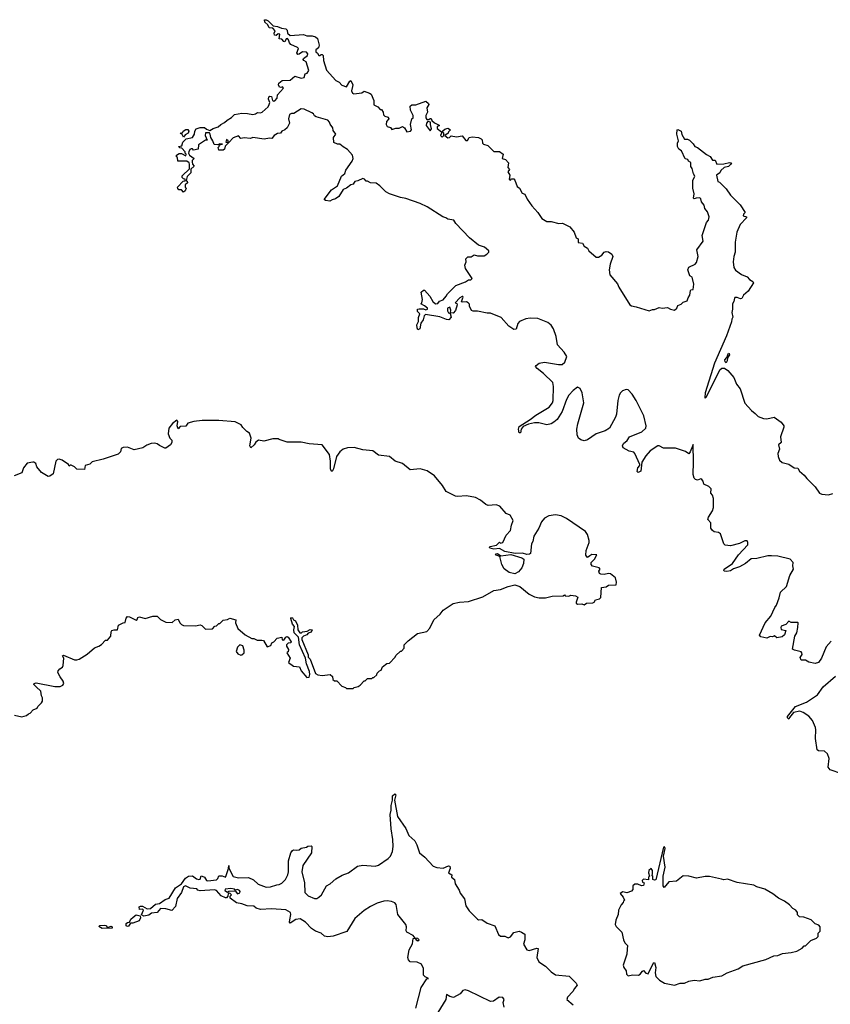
# Model space of a CAD drawing. Extents: x 2029662 to 2246637, y 225654 to 401419.
# Tile 30 of 256: x 2101846 to 2109211, y 289680 to 298627. Entities that reach past the tile are written whole.
import ezdxf

# ---------------------------------------------------------------- set-up
doc = ezdxf.new("R2010")
doc.units = 0

msp = doc.modelspace()

# ---------------------------------------------------------------- linework, layer by layer
at = {"layer": '0CON20XD'}
for points in [[(2106385, 294873.8), (2106377.8, 294905), (2106385, 294931.4), (2106485, 294994.3), (2106535.7, 295034.3), (2106657.5, 295105), (2106686.7, 295145), (2106693.3, 295165), (2106696.7, 295295), (2106689.5, 295329.5), (2106605, 295412.5), (2106547, 295457), (2106532.5, 295475), (2106537.5, 295485), (2106565, 295506.7), (2106615, 295516.2), (2106742.7, 295492.7), (2106775, 295494), (2106800, 295515), (2106816.2, 295565), (2106793.3, 295605), (2106732.3, 295672.3), (2106719.1, 295749.1), (2106696.8, 295816.8), (2106675, 295850), (2106645, 295876.7), (2106555, 295912), (2106485, 295916), (2106445, 295910), (2106387.5, 295885), (2106373.3, 295865), (2106357.5, 295815), (2106335, 295812.5), (2106290.5, 295840.5), (2106219.5, 295919.5), (2106125, 295960), (2106095, 295960), (2106005, 295977.5), (2105965, 295977.5), (2105950, 295985), (2105932.5, 296025), (2105931.7, 296041.7), (2105920, 296055), (2105905, 296062.5), (2105865, 296060), (2105860, 296065), (2105876.2, 296105), (2105872.5, 296112.5), (2105865, 296112), (2105845, 296100.8), (2105803.3, 296055), (2105818.3, 296048.3), (2105820, 296035), (2105806.7, 295985), (2105785, 295960), (2105761.7, 295961.7), (2105763.6, 295986.4), (2105755, 296013.3), (2105734, 296005), (2105732.3, 295982.3), (2105743.6, 295963.6), (2105758.3, 295958.3), (2105767.5, 295925), (2105745, 295900), (2105723, 295903), (2105665, 295927.5), (2105533.6, 295946.4), (2105520, 295935), (2105511.1, 295898.9), (2105490.3, 295869.7), (2105481.5, 295818.5), (2105465, 295810), (2105456.3, 295826.3), (2105454.5, 295855.5), (2105470, 295885), (2105469.1, 295920.9), (2105482.5, 295955), (2105461.2, 295975), (2105462, 295995), (2105475, 296000.8), (2105515, 295998), (2105535, 295990), (2105552.5, 295995), (2105552.5, 296005), (2105525, 296027.5), (2105490, 296045), (2105500, 296055), (2105507.5, 296085), (2105495, 296150), (2105515, 296170), (2105525, 296170), (2105572.5, 296115), (2105600, 296065), (2105625, 296043.8), (2105645, 296047.5), (2105661.7, 296068.3), (2105695, 296082.5), (2105722.5, 296115), (2105732.5, 296135), (2105809.3, 296210.7), (2105897.5, 296245), (2105925, 296262.5), (2105945, 296263.3), (2105955.9, 296274.1), (2105897.5, 296365), (2105891.2, 296395), (2105902.5, 296425), (2105900, 296455), (2105918.3, 296471.7), (2105947, 296473), (2105975, 296490), (2106005, 296480), (2106065, 296480), (2106090, 296495), (2106110, 296515), (2106110, 296525), (2106068.3, 296558.3), (2106015, 296577.5), (2105934.1, 296644.1), (2105810, 296775), (2105790, 296805), (2105735, 296813.3), (2105717, 296827), (2105690, 296835), (2105547.5, 296925), (2105485, 296955.7), (2105355, 297001.9), (2105305, 297010.6), (2105205.8, 297045.8), (2105172.5, 297062.5), (2105118.3, 297118.3), (2105085, 297140), (2105033, 297143), (2105005, 297160), (2104995, 297160), (2104978.3, 297178.3), (2104965, 297182.5), (2104918.8, 297161.2), (2104892.7, 297157.3), (2104883.9, 297146.1), (2104875, 297133.3), (2104853.9, 297126.1), (2104816.7, 297095), (2104785, 297083.3), (2104745, 297020), (2104715, 296997.5), (2104685, 296990), (2104665, 296977.5), (2104623.6, 296983.6), (2104613, 296993), (2104680.3, 297079.7), (2104735, 297117.5), (2104771.2, 297205), (2104800.7, 297229.3), (2104809.3, 297260.7), (2104868.3, 297341.7), (2104876.7, 297365), (2104870, 297395), (2104825, 297447.5), (2104785, 297470), (2104755.9, 297495.9), (2104735, 297496.7), (2104701.7, 297511.7), (2104697.5, 297555), (2104720, 297585), (2104695, 297620), (2104690, 297645), (2104667.5, 297677.5), (2104662.5, 297695), (2104645, 297712.5), (2104540, 297745), (2104523.6, 297753.6), (2104515, 297770), (2104500.7, 297780.7), (2104430, 297815), (2104405, 297817.5), (2104335.8, 297774.2), (2104315, 297773.8), (2104296.7, 297765), (2104289.2, 297725), (2104298.5, 297685), (2104275.8, 297644.2), (2104255, 297626.7), (2104227.5, 297615), (2104215, 297596.2), (2104188.3, 297591.7), (2104157.5, 297575), (2104138.3, 297548.3), (2104115, 297551.2), (2104067.7, 297542.3), (2103965, 297556.2), (2103942.3, 297547.7), (2103885, 297554), (2103855, 297547.5), (2103835, 297570), (2103785, 297552), (2103745, 297510), (2103740, 297510), (2103740, 297525), (2103725, 297537.5), (2103720, 297515), (2103740, 297510), (2103740, 297505), (2103711.7, 297478.3), (2103708.3, 297451.7), (2103695, 297442.5), (2103655, 297440), (2103650, 297465), (2103660, 297475), (2103661.7, 297488.3), (2103690, 297495), (2103665, 297500), (2103645, 297490), (2103611.7, 297491.7), (2103602, 297525), (2103582, 297555), (2103577.5, 297587.5), (2103570, 297600), (2103535, 297597.5), (2103530, 297575), (2103548.3, 297531.7), (2103535, 297532.5), (2103470.7, 297489.3), (2103468.3, 297451.7), (2103425, 297442.5), (2103415, 297452.5), (2103405, 297453.3), (2103393.6, 297446.4), (2103383, 297427), (2103380, 297415), (2103390, 297395), (2103430, 297365), (2103414, 297346), (2103413.3, 297335), (2103416.7, 297315), (2103430, 297295), (2103401.7, 297268.3), (2103400, 297235), (2103368.3, 297201.7), (2103360, 297165), (2103368.3, 297158.3), (2103370, 297145), (2103350, 297125), (2103350, 297105), (2103357.5, 297095), (2103348.3, 297071.7), (2103335, 297060), (2103315, 297080), (2103291.7, 297081.7), (2103281.7, 297091.7), (2103280, 297105), (2103331.7, 297158.3), (2103348.3, 297161.7), (2103348.3, 297178.3), (2103335, 297180), (2103321.7, 297191.7), (2103323, 297207), (2103388.3, 297271.7), (2103390, 297315), (2103387.5, 297325), (2103365, 297342.5), (2103281.7, 297341.7), (2103280, 297375), (2103271.7, 297381.7), (2103270, 297395), (2103295, 297410), (2103315, 297410), (2103355, 297390), (2103360, 297405), (2103350, 297415), (2103350, 297425), (2103318.3, 297458.3), (2103301.7, 297461.7), (2103290, 297475), (2103318.3, 297481.7), (2103330, 297515), (2103360, 297545), (2103415, 297557.5), (2103433.3, 297585), (2103437.5, 297615), (2103450, 297635), (2103485, 297646.7), (2103525, 297647.5), (2103543, 297633), (2103575, 297620), (2103603, 297637), (2103648.3, 297651.7), (2103674.2, 297675.8), (2103708.3, 297691.7), (2103730, 297715), (2103771.9, 297738.1), (2103797.5, 297765), (2103865, 297776), (2103915, 297775.6), (2103965.7, 297764.3), (2103989.5, 297770.5), (2104007, 297783), (2104035, 297780), (2104050, 297785), (2104102.5, 297835), (2104113.3, 297855), (2104120, 297875), (2104107.5, 297905), (2104110, 297925), (2104118.3, 297931.7), (2104135, 297930), (2104142, 297892), (2104155, 297886.2), (2104165, 297889.2), (2104184.2, 297915), (2104188, 297945), (2104242.5, 298005), (2104235, 298016.7), (2104218.8, 298011.2), (2104207.5, 298015), (2104196.7, 298035), (2104200.7, 298049.3), (2104230, 298075), (2104302.3, 298077.7), (2104345, 298113.8), (2104405, 298096.2), (2104430, 298100), (2104440, 298135), (2104458.3, 298141.7), (2104472.5, 298165), (2104450, 298245), (2104427.5, 298255), (2104422, 298265), (2104426.2, 298275), (2104460, 298300), (2104463.3, 298315), (2104451.7, 298331.7), (2104415, 298336), (2104385, 298312), (2104371.9, 298311.9), (2104364.2, 298325), (2104378.8, 298365), (2104371.2, 298375), (2104310.5, 298400.5), (2104297.5, 298415), (2104290, 298445), (2104280, 298455), (2104267, 298453), (2104255, 298426.7), (2104245, 298428.8), (2104228.8, 298448.8), (2104205, 298453.3), (2104210, 298495), (2104195, 298497.5), (2104176, 298484), (2104162.5, 298485), (2104157, 298503), (2104166.1, 298526.1), (2104145, 298550), (2104112, 298552), (2104100.5, 298580.5), (2104073.3, 298605), (2104070, 298625), (2104085, 298626.7), (2104102.5, 298615), (2104150, 298570), (2104190, 298565), (2104225, 298548.8), (2104265, 298542.5), (2104275, 298530), (2104280, 298505), (2104303.6, 298483.6), (2104425, 298492.5), (2104455, 298480), (2104505, 298480), (2104535, 298470), (2104552.5, 298455), (2104566.7, 298395), (2104560, 298370), (2104538.3, 298351.7), (2104537.5, 298335), (2104553.3, 298323.3), (2104565, 298300), (2104575, 298300), (2104585, 298310), (2104595, 298310), (2104605, 298300), (2104606.7, 298255), (2104635, 298166.7), (2104720, 298075), (2104748.8, 298058.8), (2104771.9, 298031.9), (2104815, 298016.7), (2104845, 298066.7), (2104855, 298073.3), (2104873.3, 298035), (2104870, 298020), (2104861.4, 297981.4), (2104870, 297960), (2104882.3, 297952.3), (2104955, 297962.5), (2104975, 297977.5), (2105025, 297960), (2105039.3, 297949.3), (2105063, 297893), (2105062.5, 297852.5), (2105100, 297835), (2105121.7, 297811.7), (2105135, 297810), (2105150, 297785), (2105151.7, 297761.7), (2105165, 297750), (2105195, 297740), (2105200, 297725), (2105178.3, 297701.7), (2105176.7, 297675), (2105185, 297657.5), (2105215, 297647.5), (2105228.3, 297628.3), (2105265, 297640), (2105295, 297640), (2105325, 297656.7), (2105343.3, 297645), (2105365, 297607.5), (2105396.2, 297613.8), (2105407.5, 297625), (2105397.5, 297675), (2105410, 297725), (2105420, 297735), (2105420, 297755), (2105397.5, 297805), (2105395, 297840), (2105408.3, 297851.7), (2105445, 297852.5), (2105535, 297887.5), (2105560, 297865), (2105562.5, 297855), (2105546.7, 297825), (2105552.5, 297785), (2105537.5, 297755), (2105537.5, 297735), (2105545, 297720), (2105565, 297720), (2105575, 297730), (2105585, 297730), (2105591.7, 297711.7), (2105615, 297690), (2105658.3, 297668.3), (2105658.3, 297661.7), (2105640, 297655), (2105638.3, 297638.3), (2105678.3, 297608.3), (2105680, 297595), (2105670, 297575), (2105685, 297560), (2105700, 297575), (2105700, 297595), (2105690, 297605), (2105691.7, 297618.3), (2105708.3, 297631.7), (2105735, 297640), (2105760, 297625), (2105743, 297607), (2105740, 297595), (2105710, 297575), (2105735, 297552.5), (2105750, 297555), (2105765, 297570), (2105815, 297562.5), (2105865, 297572.5), (2105898.3, 297528.3), (2105915, 297530), (2105930, 297555), (2105957, 297563), (2106015, 297556.7), (2106040, 297545), (2106047.5, 297535)], [(2105575, 297617.5), (2105586.7, 297635), (2105577.5, 297675), (2105580, 297695), (2105555, 297702.5), (2105542.3, 297687.7), (2105540, 297665), (2105575, 297617.5)], [(2103335, 297560), (2103323, 297583), (2103303, 297597), (2103328.3, 297601.7), (2103332.5, 297615), (2103355, 297628.8), (2103375, 297630), (2103382.5, 297615), (2103375.8, 297594.2), (2103350, 297580), (2103335, 297560)], [(2106047.5, 297535), (2106050, 297505), (2106060, 297495), (2106100, 297485), (2106155, 297430), (2106205, 297430), (2106240, 297405), (2106230, 297365), (2106260, 297355), (2106287.5, 297325), (2106280, 297285), (2106297.5, 297265), (2106280, 297245), (2106300, 297215), (2106292.5, 297175), (2106305, 297170), (2106315, 297180), (2106335, 297180), (2106345, 297170), (2106365, 297110), (2106386.1, 297096.1), (2106410.7, 297050.7), (2106435, 297040), (2106456.2, 296995), (2106498, 296935), (2106555, 296873.3), (2106591.7, 296821.7), (2106635, 296793.3), (2106675, 296793.3), (2106745, 296776.2), (2106778.3, 296778.3), (2106845, 296743.3), (2106883.3, 296695), (2106902.5, 296645), (2106920, 296635), (2106921.7, 296601.7), (2106960, 296595), (2106975, 296570), (2107005, 296550), (2107017, 296527), (2107085, 296470), (2107105, 296470), (2107135, 296487.5), (2107157, 296513), (2107175, 296520), (2107195, 296516.7), (2107227.5, 296495), (2107236.2, 296475), (2107210, 296405), (2107203.3, 296355), (2107208.3, 296308.3), (2107277.3, 296227.3), (2107291.2, 296195), (2107390, 296035), (2107405, 296026), (2107448.3, 296018.3), (2107565, 295980), (2107595, 295992.5), (2107615, 295992.5), (2107655, 296012.5), (2107685, 296006.2), (2107731.7, 296011.7), (2107760, 295995), (2107795, 295986.7), (2107817.5, 296005), (2107825, 296030), (2107857, 296043), (2107875, 296060), (2107909.3, 296070.7), (2107919.3, 296100.7), (2107936.2, 296125), (2107940, 296165), (2107945, 296172.5), (2107966.7, 296175), (2107970, 296225), (2107960, 296275), (2107955, 296286.7), (2107935, 296300), (2107917, 296353), (2107925, 296377.5), (2107982.5, 296405), (2107995, 296420), (2108011.2, 296475), (2107998.8, 296535), (2108056, 296615), (2108046.2, 296665), (2108086.4, 296783.6), (2108105.8, 296804.2), (2108109.4, 296835), (2108095, 296880), (2108070.6, 296910.6), (2108065, 296942.5), (2108041.2, 296971.2), (2108035, 296997.5), (2108025, 297006.7), (2107993.6, 297006.4), (2107975, 296997.5), (2107967.5, 297005), (2107973.3, 297045), (2107963.3, 297095), (2107962.5, 297165), (2107980, 297205), (2107967, 297227), (2107956.7, 297275), (2107943, 297293), (2107945, 297330), (2107921.7, 297341.7), (2107917.5, 297357.5), (2107893.6, 297363.6), (2107860, 297435), (2107835, 297450), (2107823, 297473), (2107823.3, 297505), (2107832.5, 297525), (2107817.5, 297585), (2107820, 297625), (2107825, 297630), (2107857.5, 297615), (2107863, 297583), (2107885, 297540), (2107915, 297541.2), (2107933, 297533), (2107965, 297500), (2107980, 297475), (2108006.1, 297466.1), (2108085, 297402.5), (2108120, 297385), (2108141.7, 297351.7), (2108165, 297350), (2108180, 297315), (2108245, 297316.2), (2108295, 297330), (2108312.5, 297325), (2108305, 297310), (2108285, 297293.8), (2108247.5, 297285), (2108217.5, 297255), (2108207.5, 297235), (2108177.5, 297215), (2108190, 297155), (2108205, 297150), (2108265, 297090), (2108303.6, 297033.6), (2108392.5, 296945), (2108437.5, 296875), (2108421.7, 296858.3), (2108420, 296845), (2108450, 296835), (2108450, 296825), (2108393, 296767), (2108362.5, 296695), (2108347.5, 296605), (2108347.5, 296515), (2108333.6, 296476.4), (2108327.5, 296425), (2108333.6, 296373.6), (2108350.7, 296350.7), (2108405, 296310), (2108455, 296290), (2108477.5, 296265), (2108506.4, 296246.4), (2108512.2, 296235), (2108465, 296160), (2108422.5, 296125), (2108408, 296092), (2108395, 296090), (2108365, 296103.3), (2108345, 296102.5), (2108340, 296095), (2108333.3, 296065), (2108321.2, 296045), (2108322.5, 295995), (2108316, 295965), (2108325.8, 295925), (2108316.2, 295905), (2108315, 295882.5), (2108268.7, 295755), (2108158, 295505), (2108075, 295236.7), (2108071.2, 295195), (2108075, 295187.5), (2108085, 295200), (2108207.1, 295445), (2108225, 295460.6), (2108250, 295460), (2108280, 295440), (2108336.2, 295375), (2108360, 295315), (2108391.7, 295271.7), (2108435, 295142.5), (2108494.1, 295074.1), (2108529.3, 295049.3), (2108555, 295022.5), (2108603.6, 295003.6), (2108635, 295000), (2108700, 295015), (2108765, 294970.8), (2108788, 294935), (2108788, 294925), (2108760, 294835), (2108766.2, 294785), (2108740, 294765), (2108748.8, 294725), (2108736, 294685), (2108736.4, 294656.4), (2108748.8, 294625), (2108775, 294602), (2108835, 294586.7), (2108884, 294554), (2108915, 294552.5), (2108932.5, 294525), (2108975, 294488.8), (2108997.9, 294457.9), (2109075, 294381.2), (2109113.3, 294325), (2109135, 294315.7), (2109195, 294310.8), (2109235, 294322.5)], [(2108265, 295507.5), (2108255, 295517.5), (2108253.1, 295535), (2108271.7, 295558.3), (2108286.4, 295596.4), (2108293.3, 295593.3), (2108295, 295580), (2108276, 295555), (2108275, 295527.5), (2108265, 295507.5)], [(2109219.2, 292980.8), (2109172.5, 292927.5), (2109132.5, 292825), (2109104.3, 292785.7), (2109075, 292776), (2109015, 292790), (2108985, 292807.5), (2108963.9, 292806.1), (2108945, 292807.5), (2108937.5, 292832.5), (2108955, 292860), (2108952.5, 292875), (2108945, 292882.5), (2108885, 292896.7), (2108867, 292907), (2108890, 293025), (2108906.2, 293055), (2108916.7, 293105), (2108920, 293145), (2108915, 293150), (2108855, 293150), (2108835, 293160), (2108808.3, 293131.7), (2108765, 293116), (2108760.8, 293105), (2108766, 293086), (2108807.5, 293077.5), (2108793.6, 293036.4), (2108775, 293020), (2108725, 293010), (2108705, 293027.5), (2108685, 293020), (2108665, 293021.2), (2108633.8, 293006.2), (2108580.5, 293020.5), (2108567.5, 293035), (2108618.8, 293145), (2108671.9, 293208.1), (2108705.8, 293284.2), (2108722.7, 293307.3), (2108747, 293373), (2108758, 293425), (2108812.5, 293475), (2108842.5, 293575), (2108876.2, 293635), (2108870, 293665), (2108872.5, 293695), (2108846.1, 293726.1), (2108735, 293751.4), (2108675.7, 293755.7), (2108645, 293754), (2108545, 293730.8), (2108493.3, 293726.7), (2108440, 293685), (2108385, 293655.8), (2108332.3, 293637.7), (2108305, 293618.8), (2108271.7, 293611.7), (2108247.5, 293615), (2108242.5, 293625), (2108247.5, 293635), (2108323.8, 293685), (2108377, 293763), (2108462.5, 293855), (2108462.5, 293875), (2108455, 293890), (2108435, 293892.5), (2108385, 293866.7), (2108305, 293846.2), (2108255, 293853.3), (2108242.5, 293865), (2108213.3, 293955), (2108195.8, 293965.8), (2108155, 293973.3), (2108140, 293985), (2108127, 294007), (2108125.9, 294055.9), (2108100, 294085), (2108104, 294105), (2108141.1, 294165), (2108148.5, 294195), (2108148.8, 294275), (2108140, 294305), (2108126.7, 294325), (2108128.8, 294365), (2108107.5, 294385), (2108063.3, 294405), (2108056, 294435), (2108045, 294450), (2108035, 294453.3), (2108005, 294443.8), (2107985, 294450), (2107975, 294460), (2107963.8, 294493.8), (2107968.5, 294605), (2107965, 294767.5), (2107939.1, 294700.9), (2107925, 294683.3), (2107894.4, 294704.4), (2107805, 294732.9), (2107695, 294732.9), (2107655.4, 294755.4), (2107645, 294754.3), (2107575, 294710), (2107536.7, 294665), (2107500, 294605), (2107490, 294525), (2107465, 294512.5), (2107455, 294520), (2107463.3, 294555), (2107480, 294575), (2107480, 294585), (2107436.2, 294685), (2107425, 294695.8), (2107382.5, 294705), (2107330, 294735), (2107322.5, 294755), (2107333.6, 294776.4), (2107366.4, 294803.6), (2107387.5, 294835), (2107499.7, 294880.3), (2107536.2, 294915), (2107538.8, 294935), (2107515.8, 295025.8), (2107447.7, 295167.7), (2107410, 295225), (2107375, 295263.3), (2107355, 295266), (2107324.4, 295255.6), (2107304.2, 295235.8), (2107293.8, 295215), (2107282.3, 295167.7), (2107267.3, 295042.7), (2107258.8, 295015), (2107204.1, 294915.9), (2107165, 294891.2), (2107085, 294863.3), (2107005, 294808.8), (2106975, 294801.2), (2106945, 294810), (2106923.3, 294825), (2106912, 294855), (2106909.2, 294905), (2106916, 294955), (2106973.3, 295145), (2106957.5, 295235), (2106940, 295275), (2106915, 295287.5), (2106875, 295257.5), (2106836.7, 295215), (2106814.2, 295175.8), (2106774.2, 295065.8), (2106728.8, 294995), (2106700.5, 294969.5), (2106675, 294953.8), (2106635, 294946.7), (2106563.9, 294963.9), (2106524.1, 294964.1), (2106468.3, 294951.7), (2106419.4, 294930.6), (2106403.8, 294906.2), (2106395, 294873.8), (2106385, 294873.8)], [(2107027.5, 293755), (2107005, 293740), (2106990.7, 293760.7), (2106993.3, 293805), (2107020, 293875), (2107020, 293895), (2107005, 293950), (2106987.5, 293975), (2106815, 294093.3), (2106765, 294117.5), (2106715, 294127.5), (2106655, 294117.5), (2106615, 294097.5), (2106587.5, 294065), (2106562.5, 294005), (2106517.5, 293935), (2106507.5, 293885), (2106497.5, 293865), (2106487.5, 293775), (2106479.5, 293770.5), (2106455, 293766.2), (2106415, 293778.8), (2106346.8, 293776.8), (2106254.4, 293794.4), (2106205, 293821.2), (2106155, 293816.5), (2106118.8, 293825), (2106113.3, 293835), (2106119.5, 293840.5), (2106177.5, 293852.5), (2106205, 293880), (2106215, 293870), (2106235, 293877.5), (2106265.7, 293944.3), (2106305.6, 293984.4), (2106314, 294035), (2106330, 294075), (2106302.5, 294125), (2106265, 294140), (2106210, 294205), (2106175, 294217.5), (2106103.6, 294213.6), (2106081.7, 294221.7), (2106031.7, 294261.7), (2105986.4, 294286.4), (2105905, 294300), (2105825, 294293.3), (2105805, 294297.5), (2105720.7, 294340.7), (2105687.5, 294395), (2105615, 294482.5), (2105548.3, 294528.3), (2105485, 294546.7), (2105395, 294536.7), (2105325, 294593.3), (2105257.5, 294615), (2105205, 294656.7), (2105105, 294670), (2105055, 294710), (2104965, 294716.7), (2104885, 294740), (2104823.9, 294736.1), (2104785, 294723.3), (2104755, 294700), (2104725, 294656.7), (2104697.3, 294545), (2104685, 294522), (2104675, 294526.7), (2104669.5, 294545), (2104670.3, 294615), (2104660.7, 294675), (2104595, 294762.5), (2104475, 294773.3), (2104405, 294786.7), (2104277, 294787), (2104205, 294812.5), (2104195, 294817.5), (2104145, 294817.5), (2104065, 294797.5), (2104015, 294806.7), (2103991.2, 294788.8), (2103977.8, 294762.2), (2103945, 294737.5), (2103937.5, 294755), (2103950, 294825), (2103935, 294870), (2103910, 294885), (2103875, 294920), (2103860, 294945), (2103805, 294972.5), (2103655, 294983.3), (2103505, 294983.3), (2103427, 294977), (2103375, 294960), (2103357, 294933), (2103305, 294930), (2103285, 294910), (2103277.5, 294935), (2103282.5, 294975), (2103275, 294986.7), (2103233.3, 294956.7), (2103202, 294915), (2103196.7, 294865), (2103210, 294825), (2103227.5, 294805), (2103227.5, 294785), (2103216.4, 294763.6), (2103175, 294732.5), (2103165, 294732.5), (2103115, 294756.7), (2103095, 294773.3), (2103075, 294778.8), (2103040, 294775), (2103000.5, 294759.5), (2102964.1, 294735.9), (2102885, 294716.7), (2102825, 294742.5), (2102785, 294740), (2102769.3, 294730.7), (2102760.7, 294699.3), (2102740.7, 294679.3), (2102605, 294632.5), (2102505, 294610), (2102485, 294587.5), (2102440, 294575), (2102435, 294540), (2102365, 294543.3), (2102343, 294563), (2102315, 294580), (2102305, 294580), (2102295, 294570), (2102290, 294585), (2102233.3, 294625), (2102205, 294634.2), (2102189.1, 294630.9), (2102174.3, 294615), (2102150.7, 294499.3), (2102120.6, 294479.4), (2102105, 294477.1), (2102043.6, 294513.6), (2102002.5, 294565), (2101992.5, 294595), (2101975, 294607.5), (2101965, 294607.5), (2101915, 294597.5), (2101880, 294555), (2101865, 294510), (2101795, 294482.5)], [(2101798.3, 292308.3), (2101865, 292292.5), (2101907, 292303), (2101925, 292320), (2101940, 292325), (2101970, 292355), (2102005, 292370), (2102010, 292385), (2102045, 292420), (2102052.5, 292435), (2102052.5, 292465), (2102043, 292483), (2102037.5, 292525), (2101995.9, 292565.9), (2101973.8, 292585), (2101977.5, 292595), (2101995, 292601.2), (2102165, 292567.5), (2102215, 292567.5), (2102239.3, 292580.7), (2102247.5, 292595), (2102242.5, 292615), (2102212.5, 292655), (2102192.5, 292695), (2102195, 292710), (2102210.7, 292729.3), (2102236.4, 292743.6), (2102241.7, 292758.3), (2102246.7, 292825), (2102235, 292847.5), (2102245, 292852.5), (2102345, 292811.2), (2102365, 292808.8), (2102387.5, 292815), (2102458.3, 292861.7), (2102525, 292920), (2102565, 292933.3), (2102590.7, 292949.3), (2102625, 292990), (2102645, 292987.5), (2102674, 293025), (2102676.7, 293065), (2102684.1, 293075.9), (2102705, 293083.3), (2102736, 293084), (2102742.5, 293125), (2102785, 293147.5), (2102805, 293150), (2102812.3, 293187.7), (2102825, 293203.3), (2102845, 293201.2), (2102905, 293170), (2102913.6, 293176.4), (2102920, 293195), (2102935, 293202), (2102985, 293186.2), (2103055, 293206.7), (2103095, 293207.5), (2103125, 293177.5), (2103173.6, 293153.6), (2103231.7, 293148.3), (2103260, 293175), (2103285, 293180), (2103300, 293145), (2103315, 293130), (2103335, 293122.5), (2103445, 293117.5), (2103485, 293126.7), (2103502.5, 293122.5), (2103535, 293090), (2103598.3, 293091.7), (2103620, 293115), (2103635, 293120), (2103655, 293140), (2103665, 293140), (2103695, 293170), (2103735, 293177.5), (2103755, 293187.5), (2103810, 293175), (2103807.5, 293145), (2103827.5, 293095), (2103895, 293037.5), (2103955, 293002.5), (2103975, 293002.5), (2104005, 292987.5), (2104045, 292990), (2104060, 292985), (2104095, 292928.8), (2104129.3, 292940.7), (2104137.5, 292965), (2104156.1, 292973.9), (2104184.1, 293005.9), (2104227, 293017), (2104231.7, 292991.7), (2104245, 292990), (2104265, 293017.5), (2104275, 293022.5), (2104285, 293017.5), (2104312.5, 292975), (2104310, 292965), (2104285, 292960), (2104270, 292945), (2104270, 292935), (2104287.5, 292905), (2104287, 292883), (2104275, 292880), (2104273, 292873), (2104302.5, 292825), (2104290, 292785), (2104335, 292752.5), (2104390, 292745), (2104405, 292710), (2104455, 292650), (2104477, 292653), (2104483, 292677), (2104480, 292705), (2104453.3, 292773.3), (2104442.9, 292825), (2104388.1, 292945), (2104379.2, 293015), (2104340.8, 293055), (2104335.9, 293084.1), (2104343.3, 293113.3), (2104324.6, 293134.6), (2104310.8, 293185), (2104315, 293196.2), (2104325, 293192.5), (2104333.3, 293173.3), (2104353, 293163), (2104370, 293125), (2104374.1, 293084.1), (2104392.5, 293055), (2104406, 293054), (2104416.2, 293063.8), (2104458.8, 293071.2), (2104484.3, 293085.7), (2104503, 293083), (2104495, 293060), (2104468, 293052), (2104455, 293038), (2104424.2, 293025.8), (2104410.6, 293009.4), (2104409.2, 292995), (2104466.4, 292856.4), (2104467.1, 292835), (2104484.6, 292814.6), (2104535, 292686.7), (2104555, 292673.3), (2104595, 292667.5), (2104667, 292677), (2104688.3, 292658.3), (2104691.7, 292631.7), (2104705, 292620), (2104728.3, 292618.3), (2104771.7, 292571.7), (2104805, 292560), (2104815, 292550), (2104875, 292550), (2104885, 292560), (2104921.7, 292568.3), (2104940, 292580), (2104975, 292620), (2104985, 292620), (2105005, 292640), (2105045, 292640), (2105055, 292650), (2105065, 292650), (2105090, 292675), (2105095, 292690), (2105115, 292710), (2105130, 292715), (2105143.6, 292746.4), (2105183, 292777), (2105205, 292780), (2105256.4, 292833.6), (2105265, 292850), (2105305, 292890), (2105315, 292890), (2105340, 292915), (2105340, 292945), (2105377, 292983), (2105461.7, 293048.3), (2105545, 293067.5), (2105572.3, 293097.7), (2105607.7, 293172.3), (2105666.7, 293225), (2105695, 293260), (2105785, 293321.2), (2105843.6, 293333.6), (2105925, 293338.8), (2106055, 293383.8), (2106155, 293441.2), (2106215, 293450), (2106283, 293477), (2106345, 293492.5), (2106390, 293475), (2106475, 293407.5), (2106525, 293382.5), (2106565, 293372.5), (2106625, 293372.5), (2106685, 293387.5), (2106785, 293392.5), (2106795, 293400), (2106803, 293393), (2106835, 293387.5), (2106855, 293397.5), (2106895, 293392.5), (2106918.3, 293378.3), (2106903.3, 293335), (2106903.3, 293325), (2106915, 293316.7), (2106955, 293317.5), (2106975, 293310), (2106995, 293326.2), (2107055, 293328.8), (2107065.6, 293334.4), (2107077.5, 293355), (2107115, 293364.3), (2107125.8, 293375), (2107133.6, 293466.4), (2107175, 293472.5), (2107195, 293490), (2107265, 293492.5), (2107270, 293515), (2107260, 293555), (2107215, 293591.2), (2107195, 293594), (2107156.4, 293586.4), (2107125, 293587.5), (2107113.6, 293593.6), (2107107.5, 293615), (2107120, 293635), (2107110, 293645), (2107050.8, 293660.8), (2107037, 293677), (2107037.5, 293695), (2107067.5, 293725), (2107090, 293765), (2107045, 293766.7), (2107027.5, 293755)], [(2106345, 293592.5), (2106293, 293603), (2106247, 293637), (2106227.5, 293675), (2106208.3, 293748.3), (2106175, 293760), (2106170, 293765), (2106175, 293772.5), (2106187.5, 293775), (2106216.4, 293756.4), (2106307.7, 293767.7), (2106408.1, 293738.1), (2106425.8, 293725.8), (2106423.3, 293685), (2106407.5, 293645), (2106379.3, 293610.7), (2106345, 293592.5)], [(2103855, 292852.1), (2103865, 292854.5), (2103887.1, 292875), (2103886.6, 292896.6), (2103875, 292936.7), (2103845, 292946.2), (2103825.7, 292924.3), (2103814.5, 292884.5), (2103827.1, 292865), (2103855, 292852.1)], [(2109317, 291773), (2109210.7, 291810.7), (2109192.5, 291835), (2109200, 291915), (2109186.7, 291955), (2109159.5, 291979.5), (2109105, 291982.5), (2109091.2, 291991.2), (2109076.7, 292095), (2109079.4, 292175), (2109076.7, 292195), (2109048.9, 292258.9), (2109015, 292298), (2108965, 292330), (2108935, 292342.5), (2108878.3, 292331.7), (2108840, 292285), (2108835, 292270), (2108823, 292283), (2108822.5, 292295), (2108893.8, 292385), (2108995, 292425.8), (2109095, 292492), (2109146.7, 292565), (2109259.4, 292660.6)], [(2105446, 289644), (2105495, 289832.5), (2105545, 289910), (2105560, 289915), (2105529.3, 289929.3), (2105516.2, 289945), (2105516.1, 290006.1), (2105497.5, 290045), (2105457, 290063), (2105395, 290066.7), (2105377.5, 290085), (2105373.6, 290106.4), (2105383.6, 290176.4), (2105415, 290230), (2105421.7, 290278.3), (2105440, 290280), (2105450, 290265), (2105465, 290257.5), (2105476.7, 290265), (2105465, 290277.5), (2105440, 290280), (2105420, 290305), (2105362.5, 290335), (2105357, 290347), (2105359.2, 290385), (2105354.2, 290405), (2105281.9, 290495), (2105266.8, 290586.8), (2105255, 290601.2), (2105225, 290614), (2105185, 290619.2), (2105155, 290616), (2105095, 290598.8), (2105035, 290568), (2104975, 290531.2), (2104891.3, 290458.7), (2104819.1, 290340.9), (2104695, 290300), (2104646, 290294), (2104615, 290299.2), (2104585.5, 290325.5), (2104535, 290344.4), (2104497.5, 290367.5), (2104442, 290425), (2104395, 290458), (2104355, 290452), (2104305, 290417.5), (2104297, 290427), (2104301.7, 290448.3), (2104310, 290495), (2104306.7, 290515), (2104265, 290538), (2104135, 290546.9), (2104035, 290541.2), (2103993.8, 290553.8), (2103975, 290572.5), (2103913.9, 290573.9), (2103865, 290593.3), (2103815, 290603.3), (2103760, 290645), (2103758.3, 290661.7), (2103770, 290675), (2103755, 290690), (2103741.7, 290688.3), (2103738.3, 290661.7), (2103725, 290647.5), (2103715, 290646.2), (2103676.7, 290665), (2103633, 290713), (2103615, 290721.2), (2103485, 290711.2), (2103465, 290717.5), (2103455, 290730), (2103395, 290736), (2103354.1, 290755.9), (2103333.3, 290746.7), (2103315.8, 290695), (2103278.3, 290641.7), (2103260.7, 290569.3), (2103228.3, 290531.7), (2103175, 290547.5), (2103125, 290549.2), (2103094.4, 290515.6), (2103042.7, 290507.3), (2103020.9, 290489.1), (2102975, 290480), (2102953.8, 290493.8), (2102972.5, 290535), (2102963, 290543), (2102935, 290542.5), (2102932.5, 290565), (2102945, 290572.5), (2102961.7, 290571.7), (2103005, 290546.7), (2103035, 290551.9), (2103080.3, 290589.7), (2103115, 290596.7), (2103169.1, 290630.9), (2103205.6, 290644.4), (2103261.1, 290738.9), (2103317.5, 290775), (2103353.3, 290825), (2103380, 290845), (2103415, 290847.5), (2103451.4, 290821.4), (2103475, 290813.5), (2103485, 290816.2), (2103494.1, 290845.9), (2103505, 290845.8), (2103525, 290834.3), (2103544.5, 290804.5), (2103555, 290801.1), (2103635, 290810), (2103647, 290823), (2103655, 290847.5), (2103685, 290846.7), (2103715, 290836.7), (2103719.2, 290840.8), (2103743.1, 290915), (2103745, 290940), (2103747.5, 290917.5), (2103785, 290841.2), (2103835, 290830), (2103925, 290833.3), (2103970.5, 290810.5), (2104012.3, 290772.3), (2104085, 290744.4), (2104125, 290747.5), (2104183.6, 290766.4), (2104205, 290767.5), (2104229.3, 290780.7), (2104262.5, 290815), (2104283.3, 290855), (2104290, 290885), (2104287.5, 290985), (2104310, 291055), (2104325, 291077.5), (2104335, 291082.5), (2104359.3, 291079.3), (2104385, 291082.5), (2104405, 291097.5), (2104451.7, 291108.3), (2104465, 291117.5), (2104495, 291120), (2104500, 291115), (2104497.5, 291055), (2104419.3, 290940.7), (2104408.8, 290885), (2104433.3, 290785), (2104436.7, 290695), (2104467.5, 290665), (2104525, 290642.5), (2104545, 290642.5), (2104565, 290652.5), (2104587.5, 290675), (2104634.1, 290755.9), (2104667.5, 290775), (2104719.5, 290820.5), (2104775, 290853.8), (2104835, 290876), (2104914.4, 290935.6), (2104965, 290945.7), (2105075, 290935.8), (2105105, 290945.8), (2105195, 291006.2), (2105214.2, 291025.8), (2105232.7, 291067.3), (2105239.4, 291115), (2105237.4, 291177.4), (2105220, 291275), (2105212.5, 291405), (2105221.2, 291445), (2105220, 291485), (2105233.8, 291535), (2105234.4, 291575), (2105253.6, 291593.6), (2105264.2, 291584.2), (2105252.5, 291535), (2105280, 291385), (2105356.1, 291276.1), (2105382.5, 291215), (2105436.1, 291166.1), (2105455, 291130), (2105477.5, 291055), (2105525.9, 291015.9), (2105604.1, 290934.1), (2105635, 290923.3), (2105695, 290916.2), (2105743.1, 290936.9), (2105755.4, 290935.4), (2105756.7, 290915), (2105743.3, 290875), (2105772.5, 290855), (2105770, 290835), (2105797.5, 290815), (2105803.3, 290775), (2105838.3, 290718.3), (2105849.3, 290689.3), (2105887, 290637), (2105900.6, 290575), (2105929.1, 290529.1), (2106005, 290453.3), (2106015, 290448.8), (2106045, 290451.2), (2106095, 290417.5), (2106163, 290393), (2106196.2, 290315), (2106215, 290298.8), (2106255, 290300), (2106285, 290283.3), (2106305.9, 290294.1), (2106335, 290333.3), (2106385, 290343.3), (2106406.1, 290336.1), (2106436.4, 290316.4), (2106436.2, 290265), (2106423.8, 290225), (2106453.8, 290175), (2106475, 290168), (2106545, 290190.8), (2106555.6, 290185.6), (2106546, 290105), (2106564.2, 290065), (2106625, 290027.7), (2106675.3, 289975.3), (2106715, 289947.5), (2106840, 289935), (2106903, 289873), (2106910, 289855), (2106886.7, 289825), (2106873.3, 289795), (2106823.3, 289745), (2106817.5, 289725), (2106875.7, 289675.7)], [(2107795, 289852.5), (2107848.3, 289871.7), (2107887, 289873), (2107925, 289890), (2107975, 289900), (2108025, 289892.5), (2108075, 289907.5), (2108101.7, 289908.3), (2108145, 289927.5), (2108225, 289940), (2108273, 289967), (2108375, 290002.5), (2108415, 290030), (2108625, 290087.5), (2108698.3, 290121.7), (2108735, 290122.5), (2108778.3, 290141.7), (2108855, 290150), (2108907, 290163), (2108955, 290190), (2108975, 290210), (2108985, 290210), (2109035, 290260), (2109085, 290280), (2109100, 290295), (2109100, 290325), (2109120, 290345), (2109120, 290385), (2109108.3, 290398.3), (2109075, 290410), (2109037, 290447), (2108971.7, 290471.7), (2108930, 290475), (2108913, 290493), (2108912.5, 290515), (2108897.5, 290535), (2108870.7, 290550.7), (2108840, 290585), (2108795, 290617.5), (2108740, 290645), (2108690, 290685), (2108615, 290727.5), (2108545, 290747.5), (2108515, 290762.5), (2108365, 290787.5), (2108276.4, 290816.4), (2108245, 290812.5), (2108221.7, 290818.3), (2108115, 290842.5), (2108075, 290842.5), (2107995, 290827.5), (2107925, 290843.3), (2107875, 290847.5), (2107815, 290800), (2107745, 290792.5), (2107701.7, 290741.7), (2107694, 290755), (2107692.5, 290845), (2107710, 290925), (2107696, 291025), (2107710, 291095), (2107705, 291110), (2107695, 291107.5), (2107625, 290812.5), (2107615, 290807.5), (2107600, 290815), (2107597.5, 290845), (2107590, 290855), (2107596.4, 290863.6), (2107596.7, 290895), (2107585, 290912.5), (2107562.5, 290895), (2107560, 290875), (2107570, 290845), (2107560, 290835), (2107558.3, 290811.7), (2107515, 290817.5), (2107502.5, 290805), (2107505, 290790), (2107520, 290785), (2107515, 290760), (2107495, 290757.5), (2107461.9, 290771.9), (2107435, 290771.4), (2107418, 290755), (2107417, 290723), (2107405, 290707.5), (2107363.6, 290693.6), (2107325, 290702.5), (2107303, 290687), (2107330, 290655), (2107340, 290625), (2107331.7, 290618.3), (2107330, 290605), (2107310, 290585), (2107287.5, 290535), (2107283, 290497), (2107263.3, 290445), (2107256.7, 290405), (2107265, 290387.5), (2107317.5, 290335), (2107332.5, 290265), (2107345, 290240), (2107367.5, 290215), (2107365, 290180), (2107363.3, 290135), (2107328, 290035), (2107334.3, 290014.3), (2107356.7, 289985), (2107360, 289955), (2107367.5, 289945), (2107375, 289940), (2107415, 289946.7), (2107470, 289945), (2107485, 289953.3), (2107505, 289982.5), (2107515, 289987.5), (2107535, 289962.5), (2107555, 289957.5), (2107605, 290057.5), (2107615, 290060), (2107625.9, 290014.1), (2107621.2, 289965), (2107625, 289932.5), (2107660.7, 289900.7), (2107705, 289872.5), (2107795, 289852.5)], [(2103825, 290682.5), (2103845, 290692.5), (2103850, 290705), (2103843.3, 290715), (2103825, 290722), (2103805, 290717.5), (2103797.5, 290725), (2103765, 290732.5), (2103714.5, 290725.5), (2103710, 290715), (2103735, 290700), (2103745, 290707.5), (2103805, 290710), (2103825, 290682.5)], [(2102825, 290386), (2102812.5, 290392.5), (2102814, 290415), (2102825, 290424), (2102843.8, 290426.2), (2102856.9, 290453.1), (2102876.9, 290473.1), (2102905, 290493.3), (2102940, 290485), (2102944.4, 290465), (2102931.2, 290438.8), (2102875, 290416.9), (2102853.6, 290416.4), (2102835, 290388.8), (2102825, 290386)], [(2102595, 290368.9), (2102563.9, 290386.1), (2102573, 290397), (2102615, 290400), (2102629.2, 290395), (2102645, 290378.8), (2102678.8, 290388.8), (2102685.8, 290385), (2102685, 290371.2), (2102595, 290368.9)], [(2106246.7, 289655), (2106237.5, 289695), (2106247.5, 289725), (2106235, 289742.5), (2106203.6, 289746.4), (2106150.7, 289709.3), (2106125, 289704), (2105925, 289803.1), (2105895, 289812), (2105872.5, 289805), (2105847.5, 289775), (2105788.3, 289741.7), (2105755, 289750), (2105725, 289770), (2105717.7, 289722.3), (2105645, 289606.7)]]:
    msp.add_lwpolyline(points, dxfattribs=at)

doc.saveas('drawing.dxf')
